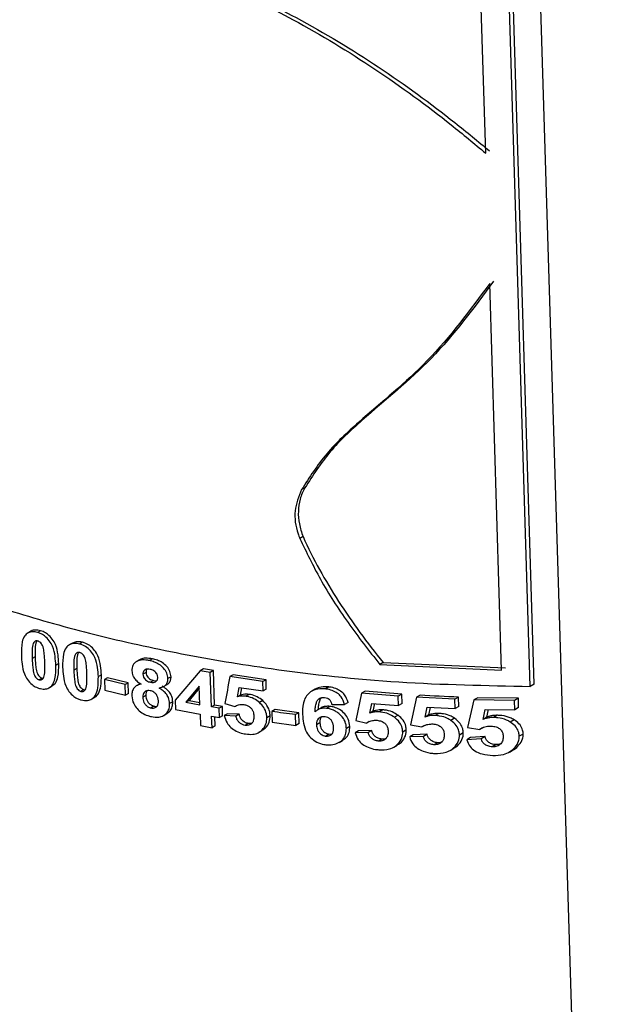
# Paper-space layout '1012-790 Hybird 2way' of a CAD drawing. Header units: millimetres. Extents: x 51 to 2966, y 67 to 3970.
# Tile 82 of 110: x 1767 to 1797, y 2790 to 2839. Entities that reach past the tile are written whole.
import ezdxf

# ---------------------------------------------------------------- set-up
doc = ezdxf.new("R2010")
doc.units = ezdxf.units.MM

psp = doc.layouts.new('1012-790 Hybird 2way')

# ---------------------------------------------------------------- linework, layer by layer
at = {"color": 8, "linetype": 'Continuous', "lineweight": 25}
psp.add_line((1791.33, 2886.261), (1796.517, 2717.751), dxfattribs=at)
at = {"color": 7, "linetype": 'Continuous', "lineweight": 25}
for p, q in [((1792.237, 2805.854), (1791.14, 2841.515)), ((1792.438, 2805.97), (1791.341, 2841.631)), ((1789.99, 2832.722), (1789.744, 2840.709)), ((1790.791, 2806.678), (1790.192, 2826.159)), ((1780.885, 2815.864), (1780.716, 2815.766)), ((1780.8, 2813.4), (1780.631, 2813.302)), ((1767.082, 2808.627), (1766.934, 2808.541)), ((1767.572, 2808.657), (1767.423, 2808.571)), ((1769.177, 2808.035), (1769.025, 2807.948)), ((1769.684, 2808.075), (1769.533, 2807.988)), ((1767.3, 2807.34), (1767.152, 2807.254)), ((1772.564, 2807.194), (1772.409, 2807.105)), ((1773.211, 2807.241), (1773.055, 2807.151)), ((1784.834, 2807.064), (1784.656, 2806.962)), ((1784.834, 2807.064), (1790.987, 2806.791)), ((1768.492, 2806.998), (1768.342, 2806.912)), ((1769.401, 2806.751), (1769.25, 2806.664)), ((1772.884, 2806.56), (1772.729, 2806.471)), ((1775.616, 2806.643), (1774.349, 2805.159)), ((1775.775, 2806.735), (1775.616, 2806.643)), ((1776.123, 2806.552), (1775.616, 2806.643)), ((1776.283, 2806.645), (1775.775, 2806.735)), ((1776.283, 2806.645), (1776.123, 2806.552)), ((1776.176, 2804.818), (1776.123, 2806.552)), ((1776.336, 2804.911), (1776.283, 2806.645)), ((1784.656, 2806.962), (1790.791, 2806.678)), ((1767.647, 2806.273), (1767.498, 2806.187)), ((1767.647, 2806.273), (1767.708, 2806.265)), ((1770.635, 2806.434), (1770.483, 2806.346)), ((1770.95, 2806.286), (1770.798, 2806.198)), ((1771.835, 2805.952), (1770.798, 2806.198)), ((1770.798, 2806.198), (1770.814, 2805.656)), ((1771.989, 2806.04), (1770.95, 2806.286)), ((1771.989, 2806.04), (1771.835, 2805.952)), ((1772.006, 2805.499), (1771.989, 2806.04)), ((1773.263, 2806.153), (1773.107, 2806.063)), ((1774.144, 2806.342), (1773.987, 2806.251)), ((1777.269, 2806.442), (1777.107, 2806.348)), ((1778.764, 2806.092), (1777.107, 2806.348)), ((1778.929, 2806.187), (1777.269, 2806.442)), ((1778.929, 2806.187), (1778.764, 2806.092)), ((1778.778, 2805.622), (1778.764, 2806.092)), ((1778.943, 2805.717), (1778.929, 2806.187)), ((1768.007, 2805.785), (1768.156, 2805.872)), ((1769.759, 2805.691), (1769.608, 2805.603)), ((1769.759, 2805.691), (1769.825, 2805.684)), ((1770.814, 2805.656), (1771.852, 2805.41)), ((1771.852, 2805.41), (1771.835, 2805.952)), ((1772.575, 2805.98), (1772.42, 2805.89)), ((1773.765, 2805.841), (1773.922, 2805.932)), ((1775.565, 2805.857), (1774.893, 2805.054)), ((1775.568, 2805.762), (1775.051, 2805.146)), ((1775.593, 2804.923), (1775.565, 2805.857)), ((1777.483, 2805.32), (1777.574, 2805.805)), ((1777.574, 2805.805), (1778.778, 2805.622)), ((1777.646, 2805.414), (1777.715, 2805.784)), ((1778.943, 2805.717), (1778.778, 2805.622)), ((1781.397, 2805.705), (1781.227, 2805.607)), ((1782.09, 2805.824), (1781.919, 2805.725)), ((1783.914, 2805.61), (1783.739, 2805.508)), ((1785.766, 2805.465), (1783.914, 2805.61)), ((1792.438, 2805.97), (1792.237, 2805.854)), ((1770.134, 2805.212), (1770.286, 2805.3)), ((1772.006, 2805.499), (1771.852, 2805.41)), ((1772.874, 2805.395), (1772.719, 2805.305)), ((1774.23, 2805.076), (1774.073, 2804.985)), ((1774.349, 2805.159), (1774.364, 2804.691)), ((1775.051, 2805.146), (1774.893, 2805.054)), ((1774.893, 2805.054), (1775.593, 2804.923)), ((1775.051, 2805.146), (1775.59, 2805.045)), ((1777.646, 2805.414), (1777.483, 2805.32)), ((1778.081, 2805.45), (1777.917, 2805.356)), ((1778.762, 2805.135), (1778.598, 2805.04)), ((1783.057, 2805.041), (1782.883, 2804.941)), ((1783.739, 2805.508), (1783.452, 2804.129)), ((1785.586, 2805.361), (1783.739, 2805.508)), ((1785.766, 2805.465), (1785.586, 2805.361)), ((1785.601, 2804.892), (1785.586, 2805.361)), ((1785.781, 2804.996), (1785.766, 2805.465)), ((1786.502, 2805.302), (1786.201, 2803.915)), ((1786.685, 2805.408), (1786.502, 2805.302)), ((1788.438, 2805.207), (1786.502, 2805.302)), ((1788.626, 2805.315), (1788.438, 2805.207)), ((1788.453, 2804.737), (1788.438, 2805.207)), ((1788.641, 2804.846), (1788.626, 2805.315)), ((1789.4, 2805.174), (1789.081, 2803.776)), ((1789.592, 2805.284), (1789.4, 2805.174)), ((1791.437, 2805.137), (1789.4, 2805.174)), ((1791.635, 2805.251), (1789.592, 2805.284)), ((1791.635, 2805.251), (1791.437, 2805.137)), ((1791.452, 2804.667), (1791.437, 2805.137)), ((1791.65, 2804.781), (1791.635, 2805.251)), ((1773.288, 2804.856), (1773.132, 2804.766)), ((1774.364, 2804.691), (1775.608, 2804.453)), ((1776.336, 2804.911), (1776.176, 2804.818)), ((1776.567, 2804.75), (1776.176, 2804.818)), ((1776.728, 2804.843), (1776.567, 2804.75)), ((1776.582, 2804.28), (1776.567, 2804.75)), ((1776.743, 2804.373), (1776.728, 2804.843)), ((1776.854, 2804.989), (1777.35, 2804.835)), ((1779.382, 2804.684), (1779.216, 2804.588)), ((1779.216, 2804.588), (1779.233, 2804.046)), ((1780.573, 2804.526), (1779.382, 2804.684)), ((1781.686, 2804.763), (1781.515, 2804.665)), ((1782.144, 2804.846), (1781.973, 2804.747)), ((1782.237, 2804.935), (1782.883, 2804.941)), ((1784.154, 2804.503), (1784.258, 2804.995)), ((1784.331, 2804.604), (1784.154, 2804.503)), ((1784.258, 2804.995), (1785.601, 2804.892)), ((1784.331, 2804.604), (1784.41, 2804.983)), ((1784.816, 2804.67), (1784.638, 2804.567)), ((1785.781, 2804.996), (1785.601, 2804.892)), ((1786.936, 2804.307), (1787.045, 2804.803)), ((1787.045, 2804.803), (1788.453, 2804.737)), ((1787.12, 2804.413), (1787.204, 2804.795)), ((1788.641, 2804.846), (1788.453, 2804.737)), ((1789.855, 2804.191), (1789.97, 2804.69)), ((1789.97, 2804.69), (1791.452, 2804.667)), ((1790.047, 2804.302), (1790.136, 2804.687)), ((1791.65, 2804.781), (1791.452, 2804.667)), ((1773.781, 2804.391), (1773.937, 2804.482)), ((1775.608, 2804.453), (1775.626, 2803.875)), ((1776.19, 2804.349), (1776.582, 2804.28)), ((1776.208, 2803.771), (1776.19, 2804.349)), ((1776.369, 2803.863), (1776.355, 2804.32)), ((1776.743, 2804.373), (1776.582, 2804.28)), ((1776.985, 2804.476), (1776.823, 2804.383)), ((1777.415, 2804.357), (1776.823, 2804.383)), ((1777.578, 2804.451), (1776.985, 2804.476)), ((1777.578, 2804.451), (1777.415, 2804.357)), ((1779.137, 2804.367), (1778.972, 2804.272)), ((1779.233, 2804.046), (1780.422, 2803.887)), ((1780.573, 2804.526), (1780.405, 2804.429)), ((1780.422, 2803.887), (1780.405, 2804.429)), ((1780.59, 2803.984), (1780.573, 2804.526)), ((1783.452, 2804.129), (1784.004, 2804.008)), ((1784.123, 2804.076), (1784.004, 2804.008)), ((1785.576, 2804.4), (1785.397, 2804.297)), ((1787.12, 2804.413), (1786.936, 2804.307)), ((1787.628, 2804.492), (1787.443, 2804.385)), ((1788.426, 2804.244), (1788.238, 2804.136)), ((1790.047, 2804.302), (1789.855, 2804.191)), ((1790.582, 2804.396), (1790.388, 2804.284)), ((1791.422, 2804.172), (1791.225, 2804.058)), ((1775.626, 2803.875), (1776.208, 2803.771)), ((1776.369, 2803.863), (1776.208, 2803.771)), ((1778.034, 2803.983), (1777.871, 2803.889)), ((1778.57, 2803.538), (1778.735, 2803.633)), ((1780.59, 2803.984), (1780.422, 2803.887)), ((1781.64, 2804.016), (1781.469, 2803.917)), ((1783.148, 2803.839), (1782.974, 2803.739)), ((1783.591, 2803.621), (1783.417, 2803.52)), ((1784.251, 2803.635), (1783.591, 2803.621)), ((1784.251, 2803.635), (1784.075, 2803.533)), ((1785.993, 2803.656), (1785.812, 2803.552)), ((1786.201, 2803.915), (1786.778, 2803.808)), ((1786.904, 2803.881), (1786.778, 2803.808)), ((1789.081, 2803.776), (1789.687, 2803.686)), ((1789.822, 2803.764), (1789.687, 2803.686)), ((1782.109, 2803.446), (1781.938, 2803.347)), ((1782.109, 2803.446), (1782.241, 2803.454)), ((1782.607, 2803.031), (1782.78, 2803.13)), ((1784.075, 2803.533), (1783.417, 2803.52)), ((1784.759, 2803.197), (1784.582, 2803.094)), ((1786.344, 2803.409), (1786.162, 2803.304)), ((1786.852, 2803.335), (1786.162, 2803.304)), ((1787.035, 2803.44), (1786.344, 2803.409)), ((1787.035, 2803.44), (1786.852, 2803.335)), ((1788.861, 2803.511), (1788.673, 2803.402)), ((1789.23, 2803.274), (1789.04, 2803.164)), ((1789.764, 2803.215), (1789.04, 2803.164)), ((1789.957, 2803.326), (1789.23, 2803.274)), ((1789.957, 2803.326), (1789.764, 2803.215)), ((1791.88, 2803.452), (1791.682, 2803.338)), ((1785.36, 2802.789), (1785.539, 2802.892)), ((1787.567, 2803.016), (1787.382, 2802.909)), ((1788.196, 2802.624), (1788.383, 2802.732)), ((1790.515, 2802.917), (1790.321, 2802.805)), ((1791.181, 2802.546), (1791.378, 2802.66))]:
    psp.add_line(p, q, dxfattribs=at)
for points, knots in [([(1773.17, 2842.431), (1774.364, 2842.03), (1776.798, 2841.213), (1780.617, 2839.343), (1784.501, 2836.978), (1787.657, 2834.659), (1789.415, 2833.2), (1789.99, 2832.722)], [0, 0, 0, 0, 0.18844, 0.384416, 0.628197, 0.878398, 1, 1, 1, 1]), ([(1773.327, 2842.522), (1774.522, 2842.123), (1776.958, 2841.308), (1780.783, 2839.444), (1784.677, 2837.084), (1787.844, 2834.769), (1789.608, 2833.312), (1790.185, 2832.835)], [0, 0, 0, 0, 0.188187, 0.383873, 0.627885, 0.878325, 1, 1, 1, 1]), ([(1790.192, 2826.159), (1789.203, 2824.814), (1787.301, 2822.225), (1784.131, 2819.682), (1781.896, 2817.609), (1781.112, 2816.384), (1780.716, 2815.766)], [0, 0, 0, 0, 0.350005, 0.673897, 0.835332, 1, 1, 1, 1]), ([(1790.387, 2826.272), (1789.397, 2824.926), (1787.488, 2822.334), (1784.311, 2819.787), (1782.07, 2817.709), (1781.283, 2816.483), (1780.885, 2815.864)], [0, 0, 0, 0, 0.349734, 0.673754, 0.835254, 1, 1, 1, 1]), ([(1780.716, 2815.766), (1780.575, 2815.419), (1780.294, 2814.723), (1780.422, 2813.843), (1780.6, 2813.383), (1780.631, 2813.302)], [0, 0, 0, 0, 0.451611, 0.903457, 1, 1, 1, 1]), ([(1780.885, 2815.864), (1780.783, 2815.68), (1780.705, 2815.49), (1780.594, 2815.093), (1780.562, 2814.886), (1780.548, 2814.464), (1780.565, 2814.252), (1780.647, 2813.826), (1780.712, 2813.611), (1780.8, 2813.4)], [0, 0, 0, 0, 0.25, 0.25, 0.5, 0.5, 0.75, 0.75, 1, 1, 1, 1]), ([(1753.367, 2815.121), (1754.755, 2814.367), (1757.545, 2812.85), (1761.902, 2811.045), (1766.173, 2809.583), (1770.317, 2808.425), (1774.657, 2807.462), (1779.758, 2806.616), (1785.631, 2805.979), (1790.025, 2805.896), (1792.237, 2805.854)], [0, 0, 0, 0, 0.132403, 0.266269, 0.37184, 0.477411, 0.586047, 0.694686, 0.846236, 1, 1, 1, 1]), ([(1780.631, 2813.302), (1780.962, 2812.615), (1781.659, 2811.165), (1783.024, 2809.04), (1784.111, 2807.656), (1784.656, 2806.962)], [0, 0, 0, 0, 0.31007, 0.653934, 1, 1, 1, 1]), ([(1780.8, 2813.4), (1781.033, 2812.837), (1781.315, 2812.287), (1781.918, 2811.199), (1782.242, 2810.663), (1782.924, 2809.605), (1783.281, 2809.083), (1784.029, 2808.058), (1784.419, 2807.554), (1784.834, 2807.064)], [0, 0, 0, 0, 0.25, 0.25, 0.5, 0.5, 0.75, 0.75, 1, 1, 1, 1]), ([(1767.423, 2808.571), (1767.337, 2808.59), (1767.162, 2808.627), (1766.93, 2808.559), (1766.738, 2808.388), (1766.606, 2808.002), (1766.607, 2807.653), (1766.607, 2807.423)], [0, 0, 0, 0, 0.13003, 0.261398, 0.409666, 0.611773, 1, 1, 1, 1]), ([(1767.572, 2808.657), (1767.487, 2808.674), (1767.315, 2808.708), (1767.145, 2808.678), (1767.089, 2808.628), (1767.084, 2808.624)], [0, 0, 0, 0, 0.47593, 0.956757, 1, 1, 1, 1]), ([(1768.342, 2806.912), (1768.333, 2807.061), (1768.315, 2807.375), (1768.224, 2807.8), (1768.026, 2808.158), (1767.805, 2808.387), (1767.589, 2808.516), (1767.467, 2808.557), (1767.423, 2808.571)], [0, 0, 0, 0, 0.247052, 0.518387, 0.668626, 0.819529, 0.934685, 1, 1, 1, 1]), ([(1768.492, 2806.998), (1768.483, 2807.148), (1768.465, 2807.462), (1768.374, 2807.886), (1768.175, 2808.244), (1767.954, 2808.474), (1767.738, 2808.603), (1767.616, 2808.643), (1767.572, 2808.657)], [0, 0, 0, 0, 0.247021, 0.518334, 0.668577, 0.819488, 0.934715, 1, 1, 1, 1]), ([(1767.438, 2808.137), (1767.412, 2808.143), (1767.36, 2808.153), (1767.286, 2808.127), (1767.219, 2808.06), (1767.157, 2807.887), (1767.146, 2807.607), (1767.15, 2807.372), (1767.152, 2807.254)], [0, 0, 0, 0, 0.063089, 0.126856, 0.219765, 0.353017, 0.67445, 1, 1, 1, 1]), ([(1767.378, 2808.145), (1767.361, 2808.107), (1767.298, 2807.975), (1767.297, 2807.691), (1767.299, 2807.457), (1767.3, 2807.34)], [0, 0, 0, 0, 0.16203, 0.578348, 1, 1, 1, 1]), ([(1767.786, 2807.069), (1767.783, 2807.161), (1767.776, 2807.345), (1767.749, 2807.623), (1767.71, 2807.849), (1767.62, 2808.005), (1767.552, 2808.08), (1767.486, 2808.121), (1767.45, 2808.133), (1767.438, 2808.137)], [0, 0, 0, 0, 0.249858, 0.499823, 0.751337, 0.831934, 0.913141, 0.970665, 1, 1, 1, 1]), ([(1769.533, 2807.988), (1769.442, 2808.005), (1769.259, 2808.038), (1769.017, 2807.963), (1768.818, 2807.783), (1768.686, 2807.394), (1768.686, 2807.048), (1768.686, 2806.822)], [0, 0, 0, 0, 0.1332857, 0.2679684, 0.4166237, 0.620475, 1, 1, 1, 1]), ([(1769.684, 2808.075), (1769.575, 2808.095), (1769.383, 2808.13), (1769.24, 2808.059), (1769.179, 2808.029)], [0, 0, 0, 0, 0.572764, 1, 1, 1, 1]), ([(1770.635, 2806.434), (1770.627, 2806.584), (1770.608, 2806.898), (1770.514, 2807.322), (1770.308, 2807.675), (1770.068, 2807.912), (1769.84, 2808.03), (1769.715, 2808.066), (1769.684, 2808.075)], [0, 0, 0, 0, 0.245833, 0.516273, 0.666825, 0.817987, 0.955528, 1, 1, 1, 1]), ([(1769.548, 2807.554), (1769.521, 2807.559), (1769.466, 2807.568), (1769.388, 2807.539), (1769.319, 2807.47), (1769.256, 2807.294), (1769.244, 2807.015), (1769.248, 2806.782), (1769.25, 2806.664)], [0, 0, 0, 0, 0.064796, 0.130297, 0.224972, 0.357971, 0.676949, 1, 1, 1, 1]), ([(1769.483, 2807.56), (1769.464, 2807.521), (1769.4, 2807.385), (1769.398, 2807.101), (1769.4, 2806.868), (1769.401, 2806.751)], [0, 0, 0, 0, 0.1688, 0.581775, 1, 1, 1, 1]), ([(1770.483, 2806.346), (1770.474, 2806.496), (1770.456, 2806.81), (1770.362, 2807.234), (1770.156, 2807.588), (1769.916, 2807.824), (1769.689, 2807.943), (1769.564, 2807.979), (1769.533, 2807.988)], [0, 0, 0, 0, 0.245877, 0.516348, 0.666895, 0.818046, 0.955543, 1, 1, 1, 1]), ([(1769.908, 2806.492), (1769.904, 2806.584), (1769.897, 2806.768), (1769.869, 2807.046), (1769.829, 2807.271), (1769.736, 2807.426), (1769.665, 2807.501), (1769.596, 2807.539), (1769.56, 2807.551), (1769.548, 2807.554)], [0, 0, 0, 0, 0.249202, 0.498491, 0.749377, 0.830901, 0.913035, 0.97214, 1, 1, 1, 1]), ([(1766.607, 2807.423), (1766.615, 2807.273), (1766.633, 2806.966), (1766.717, 2806.546), (1766.901, 2806.187), (1767.118, 2805.949), (1767.338, 2805.811), (1767.464, 2805.769), (1767.513, 2805.753)], [0, 0, 0, 0, 0.247587, 0.50659, 0.659748, 0.81357, 0.926935, 1, 1, 1, 1]), ([(1767.152, 2807.254), (1767.155, 2807.162), (1767.162, 2806.979), (1767.19, 2806.702), (1767.228, 2806.476), (1767.318, 2806.32), (1767.384, 2806.244), (1767.45, 2806.203), (1767.485, 2806.191), (1767.498, 2806.187)], [0, 0, 0, 0, 0.249745, 0.499608, 0.751055, 0.831952, 0.913798, 0.968898, 1, 1, 1, 1]), ([(1767.3, 2807.34), (1767.304, 2807.248), (1767.311, 2807.065), (1767.338, 2806.787), (1767.377, 2806.562), (1767.467, 2806.406), (1767.533, 2806.33), (1767.599, 2806.289), (1767.634, 2806.277), (1767.647, 2806.273)], [0, 0, 0, 0, 0.2497296, 0.4995723, 0.7510042, 0.8319268, 0.9137856, 0.9689265, 1, 1, 1, 1]), ([(1767.498, 2806.187), (1767.524, 2806.182), (1767.576, 2806.171), (1767.651, 2806.196), (1767.719, 2806.263), (1767.781, 2806.436), (1767.792, 2806.717), (1767.788, 2806.951), (1767.786, 2807.069)], [0, 0, 0, 0, 0.063643, 0.127859, 0.219042, 0.353656, 0.674689, 1, 1, 1, 1]), ([(1773.055, 2807.151), (1772.997, 2807.162), (1772.94, 2807.173), (1772.826, 2807.185), (1772.77, 2807.187), (1772.605, 2807.18), (1772.502, 2807.155), (1772.333, 2807.063), (1772.266, 2806.995), (1772.208, 2806.872), (1772.194, 2806.827), (1772.177, 2806.734), (1772.176, 2806.685), (1772.176, 2806.636)], [0, 0, 0, 0, 0.125, 0.125, 0.25, 0.25, 0.5, 0.5, 0.75, 0.75, 0.875, 0.875, 1, 1, 1, 1]), ([(1773.211, 2807.241), (1773.092, 2807.258), (1772.885, 2807.289), (1772.66, 2807.256), (1772.586, 2807.198), (1772.569, 2807.185)], [0, 0, 0, 0, 0.510924, 0.88815, 1, 1, 1, 1]), ([(1773.987, 2806.251), (1773.975, 2806.339), (1773.951, 2806.517), (1773.786, 2806.771), (1773.559, 2806.967), (1773.305, 2807.088), (1773.138, 2807.13), (1773.055, 2807.151)], [0, 0, 0, 0, 0.218083, 0.437595, 0.638688, 0.822092, 1, 1, 1, 1]), ([(1774.144, 2806.342), (1774.132, 2806.43), (1774.108, 2806.608), (1773.943, 2806.861), (1773.716, 2807.057), (1773.461, 2807.178), (1773.294, 2807.22), (1773.211, 2807.241)], [0, 0, 0, 0, 0.2178679, 0.4371475, 0.6381309, 0.8216623, 1, 1, 1, 1]), ([(1767.513, 2805.753), (1767.6, 2805.734), (1767.776, 2805.698), (1768.012, 2805.768), (1768.208, 2805.943), (1768.342, 2806.332), (1768.342, 2806.682), (1768.342, 2806.912)], [0, 0, 0, 0, 0.13055, 0.262416, 0.411108, 0.613179, 1, 1, 1, 1]), ([(1768.154, 2805.875), (1768.215, 2805.919), (1768.365, 2806.029), (1768.488, 2806.423), (1768.49, 2806.77), (1768.492, 2806.998)], [0, 0, 0, 0, 0.189951, 0.468068, 1, 1, 1, 1]), ([(1768.686, 2806.822), (1768.694, 2806.672), (1768.712, 2806.365), (1768.799, 2805.947), (1768.989, 2805.592), (1769.214, 2805.358), (1769.441, 2805.225), (1769.572, 2805.185), (1769.623, 2805.169)], [0, 0, 0, 0, 0.246397, 0.503912, 0.656943, 0.810566, 0.926191, 1, 1, 1, 1]), ([(1769.25, 2806.664), (1769.254, 2806.572), (1769.26, 2806.389), (1769.289, 2806.112), (1769.329, 2805.887), (1769.422, 2805.732), (1769.491, 2805.657), (1769.56, 2805.618), (1769.596, 2805.607), (1769.608, 2805.603)], [0, 0, 0, 0, 0.2491, 0.498303, 0.749131, 0.830924, 0.913676, 0.970253, 1, 1, 1, 1]), ([(1769.401, 2806.751), (1769.404, 2806.66), (1769.411, 2806.476), (1769.44, 2806.199), (1769.48, 2805.974), (1769.573, 2805.82), (1769.642, 2805.744), (1769.711, 2805.706), (1769.747, 2805.694), (1769.759, 2805.691)], [0, 0, 0, 0, 0.249079, 0.498262, 0.749078, 0.830898, 0.913678, 0.970293, 1, 1, 1, 1]), ([(1772.176, 2806.636), (1772.186, 2806.554), (1772.203, 2806.41), (1772.331, 2806.206), (1772.479, 2806.063), (1772.59, 2805.994), (1772.636, 2805.965)], [0, 0, 0, 0, 0.324487, 0.573543, 0.82186, 1, 1, 1, 1]), ([(1773.095, 2806.712), (1773.044, 2806.719), (1772.954, 2806.732), (1772.842, 2806.7), (1772.768, 2806.642), (1772.731, 2806.56), (1772.73, 2806.5), (1772.729, 2806.471)], [0, 0, 0, 0, 0.25489, 0.449395, 0.644278, 0.823775, 1, 1, 1, 1]), ([(1772.924, 2806.717), (1772.911, 2806.694), (1772.885, 2806.648), (1772.885, 2806.59), (1772.884, 2806.56)], [0, 0, 0, 0, 0.475312, 1, 1, 1, 1]), ([(1772.884, 2806.56), (1772.89, 2806.51), (1772.899, 2806.427), (1772.971, 2806.314), (1773.061, 2806.234), (1773.162, 2806.178), (1773.232, 2806.161), (1773.263, 2806.153)], [0, 0, 0, 0, 0.284994, 0.469488, 0.653742, 0.848896, 1, 1, 1, 1]), ([(1773.472, 2806.312), (1773.466, 2806.362), (1773.456, 2806.445), (1773.38, 2806.558), (1773.288, 2806.636), (1773.188, 2806.688), (1773.122, 2806.705), (1773.095, 2806.712)], [0, 0, 0, 0, 0.287968, 0.4776, 0.667044, 0.860828, 1, 1, 1, 1]), ([(1769.608, 2805.603), (1769.635, 2805.599), (1769.69, 2805.59), (1769.768, 2805.617), (1769.838, 2805.686), (1769.902, 2805.861), (1769.913, 2806.141), (1769.909, 2806.374), (1769.908, 2806.492)], [0, 0, 0, 0, 0.0652836, 0.1311462, 0.2230956, 0.3567331, 0.6762155, 1, 1, 1, 1]), ([(1769.623, 2805.169), (1769.731, 2805.152), (1769.933, 2805.118), (1770.182, 2805.221), (1770.381, 2805.432), (1770.482, 2805.826), (1770.483, 2806.156), (1770.483, 2806.346)], [0, 0, 0, 0, 0.157163, 0.29226, 0.445503, 0.679126, 1, 1, 1, 1]), ([(1770.284, 2805.305), (1770.293, 2805.308), (1770.389, 2805.342), (1770.526, 2805.529), (1770.638, 2805.91), (1770.636, 2806.242), (1770.635, 2806.434)], [0, 0, 0, 0, 0.023578, 0.234993, 0.55715, 1, 1, 1, 1]), ([(1772.729, 2806.471), (1772.735, 2806.42), (1772.744, 2806.338), (1772.815, 2806.224), (1772.905, 2806.144), (1773.007, 2806.088), (1773.076, 2806.071), (1773.107, 2806.063)], [0, 0, 0, 0, 0.285094, 0.469641, 0.653962, 0.84909, 1, 1, 1, 1]), ([(1773.107, 2806.063), (1773.158, 2806.056), (1773.248, 2806.043), (1773.361, 2806.076), (1773.439, 2806.14), (1773.471, 2806.226), (1773.472, 2806.287), (1773.472, 2806.312)], [0, 0, 0, 0, 0.253039, 0.447265, 0.642102, 0.85237, 1, 1, 1, 1]), ([(1773.263, 2806.153), (1773.315, 2806.143), (1773.376, 2806.131), (1773.426, 2806.146), (1773.433, 2806.149)], [0, 0, 0, 0, 0.865799, 1, 1, 1, 1]), ([(1773.547, 2805.769), (1773.643, 2805.795), (1773.804, 2805.839), (1773.946, 2805.999), (1773.987, 2806.139), (1773.987, 2806.227), (1773.987, 2806.251)], [0, 0, 0, 0, 0.378846, 0.639494, 0.900296, 1, 1, 1, 1]), ([(1773.917, 2805.942), (1773.935, 2805.948), (1774.015, 2805.975), (1774.1, 2806.092), (1774.144, 2806.23), (1774.144, 2806.317), (1774.144, 2806.342)], [0, 0, 0, 0, 0.106615, 0.481271, 0.856152, 1, 1, 1, 1]), ([(1772.636, 2805.965), (1772.549, 2805.941), (1772.375, 2805.893), (1772.222, 2805.712), (1772.17, 2805.528), (1772.17, 2805.416), (1772.17, 2805.376)], [0, 0, 0, 0, 0.299636, 0.602434, 0.86066, 1, 1, 1, 1]), ([(1773.098, 2805.634), (1773.054, 2805.64), (1772.968, 2805.652), (1772.862, 2805.614), (1772.78, 2805.548), (1772.724, 2805.445), (1772.721, 2805.355), (1772.719, 2805.305)], [0, 0, 0, 0, 0.192882, 0.368501, 0.542961, 0.744581, 1, 1, 1, 1]), ([(1772.943, 2805.634), (1772.923, 2805.604), (1772.877, 2805.535), (1772.875, 2805.445), (1772.874, 2805.395)], [0, 0, 0, 0, 0.4327325, 1, 1, 1, 1]), ([(1773.509, 2805.132), (1773.505, 2805.183), (1773.5, 2805.234), (1773.468, 2805.337), (1773.442, 2805.389), (1773.369, 2805.484), (1773.323, 2805.528), (1773.243, 2805.581), (1773.216, 2805.596), (1773.158, 2805.619), (1773.128, 2805.627), (1773.098, 2805.634)], [0, 0, 0, 0, 0.25, 0.25, 0.5, 0.5, 0.75, 0.75, 0.875, 0.875, 1, 1, 1, 1]), ([(1774.073, 2804.985), (1774.061, 2805.086), (1774.042, 2805.258), (1773.897, 2805.498), (1773.726, 2805.659), (1773.6, 2805.737), (1773.547, 2805.769)], [0, 0, 0, 0, 0.342888, 0.585392, 0.827956, 1, 1, 1, 1]), ([(1774.23, 2805.076), (1774.225, 2805.148), (1774.218, 2805.221), (1774.175, 2805.368), (1774.141, 2805.442), (1774.05, 2805.582), (1773.99, 2805.647), (1773.89, 2805.734), (1773.855, 2805.762), (1773.781, 2805.813), (1773.742, 2805.836), (1773.703, 2805.86)], [0, 0, 0, 0, 0.25, 0.25, 0.5, 0.5, 0.75, 0.75, 0.875, 0.875, 1, 1, 1, 1]), ([(1781.919, 2805.725), (1781.79, 2805.731), (1781.544, 2805.742), (1781.229, 2805.626), (1780.988, 2805.437), (1780.797, 2805.074), (1780.765, 2804.722), (1780.769, 2804.473), (1780.77, 2804.44)], [0, 0, 0, 0, 0.162713, 0.30811, 0.453003, 0.613684, 0.94785, 1, 1, 1, 1]), ([(1782.09, 2805.824), (1781.963, 2805.828), (1781.721, 2805.836), (1781.482, 2805.77), (1781.402, 2805.706), (1781.398, 2805.703)], [0, 0, 0, 0, 0.514715, 0.975482, 1, 1, 1, 1]), ([(1782.883, 2804.941), (1782.84, 2805.074), (1782.773, 2805.286), (1782.523, 2805.521), (1782.261, 2805.659), (1782.05, 2805.709), (1781.934, 2805.724), (1781.919, 2805.725)], [0, 0, 0, 0, 0.346732, 0.54836, 0.749679, 0.968637, 1, 1, 1, 1]), ([(1783.057, 2805.041), (1783.014, 2805.174), (1782.946, 2805.386), (1782.695, 2805.621), (1782.433, 2805.758), (1782.222, 2805.808), (1782.105, 2805.822), (1782.09, 2805.824)], [0, 0, 0, 0, 0.346402, 0.548045, 0.749376, 0.968685, 1, 1, 1, 1]), ([(1772.17, 2805.376), (1772.186, 2805.244), (1772.214, 2805.024), (1772.422, 2804.727), (1772.671, 2804.513), (1772.929, 2804.386), (1773.094, 2804.345), (1773.153, 2804.331)], [0, 0, 0, 0, 0.289705, 0.484569, 0.678974, 0.885761, 1, 1, 1, 1]), ([(1772.719, 2805.305), (1772.729, 2805.219), (1772.743, 2805.089), (1772.857, 2804.924), (1772.979, 2804.815), (1773.08, 2804.782), (1773.132, 2804.766)], [0, 0, 0, 0, 0.393969, 0.592886, 0.792037, 1, 1, 1, 1]), ([(1772.874, 2805.395), (1772.884, 2805.308), (1772.898, 2805.178), (1773.012, 2805.014), (1773.134, 2804.904), (1773.236, 2804.872), (1773.288, 2804.856)], [0, 0, 0, 0, 0.3938341, 0.5928042, 0.7919884, 1, 1, 1, 1]), ([(1773.132, 2804.766), (1773.163, 2804.761), (1773.193, 2804.755), (1773.252, 2804.755), (1773.281, 2804.76), (1773.359, 2804.782), (1773.404, 2804.81), (1773.467, 2804.885), (1773.486, 2804.931), (1773.508, 2805.029), (1773.51, 2805.08), (1773.509, 2805.132)], [0, 0, 0, 0, 0.125, 0.125, 0.25, 0.25, 0.5, 0.5, 0.75, 0.75, 1, 1, 1, 1]), ([(1773.935, 2804.484), (1773.996, 2804.527), (1774.121, 2804.617), (1774.219, 2804.829), (1774.226, 2804.993), (1774.23, 2805.076)], [0, 0, 0, 0, 0.3119883, 0.651312, 1, 1, 1, 1]), ([(1777.917, 2805.356), (1777.866, 2805.361), (1777.764, 2805.372), (1777.617, 2805.358), (1777.528, 2805.333), (1777.483, 2805.32)], [0, 0, 0, 0, 0.338945, 0.66461, 1, 1, 1, 1]), ([(1778.081, 2805.45), (1778.029, 2805.456), (1777.927, 2805.466), (1777.78, 2805.452), (1777.691, 2805.427), (1777.646, 2805.414)], [0, 0, 0, 0, 0.3393949, 0.6648453, 1, 1, 1, 1]), ([(1778.598, 2805.04), (1778.508, 2805.109), (1778.323, 2805.251), (1778.072, 2805.329), (1777.936, 2805.353), (1777.917, 2805.356)], [0, 0, 0, 0, 0.449078, 0.9231, 1, 1, 1, 1]), ([(1778.762, 2805.135), (1778.672, 2805.204), (1778.487, 2805.346), (1778.236, 2805.424), (1778.1, 2805.447), (1778.081, 2805.45)], [0, 0, 0, 0, 0.4485374, 0.9228013, 1, 1, 1, 1]), ([(1778.972, 2804.272), (1778.966, 2804.337), (1778.951, 2804.512), (1778.842, 2804.787), (1778.675, 2804.961), (1778.598, 2805.04)], [0, 0, 0, 0, 0.244334, 0.651356, 1, 1, 1, 1]), ([(1779.137, 2804.367), (1779.131, 2804.433), (1779.116, 2804.607), (1779.007, 2804.882), (1778.84, 2805.055), (1778.762, 2805.135)], [0, 0, 0, 0, 0.244273, 0.650788, 1, 1, 1, 1]), ([(1781.396, 2804.577), (1781.401, 2804.654), (1781.41, 2804.808), (1781.449, 2805.01), (1781.519, 2805.168), (1781.623, 2805.256), (1781.736, 2805.3), (1781.822, 2805.303), (1781.868, 2805.299), (1781.873, 2805.298)], [0, 0, 0, 0, 0.241395, 0.483162, 0.65455, 0.781873, 0.883946, 0.985979, 1, 1, 1, 1]), ([(1781.566, 2804.675), (1781.571, 2804.752), (1781.579, 2804.907), (1781.624, 2805.105), (1781.67, 2805.243), (1781.722, 2805.285), (1781.73, 2805.291)], [0, 0, 0, 0, 0.353358, 0.707256, 0.958015, 1, 1, 1, 1]), ([(1781.873, 2805.298), (1781.924, 2805.289), (1782.007, 2805.274), (1782.106, 2805.209), (1782.181, 2805.12), (1782.219, 2805.025), (1782.233, 2804.957), (1782.237, 2804.935)], [0, 0, 0, 0, 0.249861, 0.416331, 0.582026, 0.865722, 1, 1, 1, 1]), ([(1773.153, 2804.331), (1773.28, 2804.314), (1773.503, 2804.285), (1773.779, 2804.371), (1773.958, 2804.526), (1774.063, 2804.737), (1774.07, 2804.902), (1774.073, 2804.985)], [0, 0, 0, 0, 0.248691, 0.43355, 0.618611, 0.806727, 1, 1, 1, 1]), ([(1773.288, 2804.856), (1773.331, 2804.847), (1773.387, 2804.837), (1773.432, 2804.853), (1773.443, 2804.857)], [0, 0, 0, 0, 0.765785, 1, 1, 1, 1]), ([(1777.35, 2804.835), (1777.41, 2804.871), (1777.504, 2804.927), (1777.672, 2804.955), (1777.768, 2804.945), (1777.817, 2804.94)], [0, 0, 0, 0, 0.458437, 0.721079, 1, 1, 1, 1]), ([(1777.817, 2804.94), (1777.872, 2804.928), (1777.978, 2804.904), (1778.116, 2804.817), (1778.219, 2804.708), (1778.296, 2804.55), (1778.306, 2804.433), (1778.313, 2804.358)], [0, 0, 0, 0, 0.18686, 0.356015, 0.524728, 0.698364, 1, 1, 1, 1]), ([(1781.973, 2804.747), (1781.894, 2804.751), (1781.736, 2804.758), (1781.536, 2804.689), (1781.44, 2804.612), (1781.396, 2804.577)], [0, 0, 0, 0, 0.351977, 0.703082, 1, 1, 1, 1]), ([(1782.144, 2804.846), (1782.066, 2804.849), (1781.909, 2804.855), (1781.753, 2804.81), (1781.693, 2804.766), (1781.687, 2804.761)], [0, 0, 0, 0, 0.473479, 0.94684, 1, 1, 1, 1]), ([(1782.974, 2803.739), (1782.972, 2803.796), (1782.967, 2803.852), (1782.944, 2803.965), (1782.928, 2804.021), (1782.863, 2804.189), (1782.793, 2804.295), (1782.655, 2804.436), (1782.605, 2804.48), (1782.496, 2804.561), (1782.437, 2804.598), (1782.312, 2804.66), (1782.247, 2804.687), (1782.111, 2804.727), (1782.042, 2804.738), (1781.973, 2804.747)], [0, 0, 0, 0, 0.125, 0.125, 0.25, 0.25, 0.5, 0.5, 0.625, 0.625, 0.75, 0.75, 0.875, 0.875, 1, 1, 1, 1]), ([(1783.148, 2803.839), (1783.134, 2803.961), (1783.108, 2804.18), (1782.91, 2804.474), (1782.658, 2804.681), (1782.388, 2804.808), (1782.216, 2804.835), (1782.144, 2804.846)], [0, 0, 0, 0, 0.267244, 0.478472, 0.689209, 0.869262, 1, 1, 1, 1]), ([(1784.638, 2804.567), (1784.596, 2804.569), (1784.554, 2804.571), (1784.47, 2804.569), (1784.429, 2804.566), (1784.307, 2804.549), (1784.23, 2804.527), (1784.154, 2804.503)], [0, 0, 0, 0, 0.25, 0.25, 0.5, 0.5, 1, 1, 1, 1]), ([(1784.816, 2804.67), (1784.753, 2804.672), (1784.637, 2804.675), (1784.473, 2804.649), (1784.379, 2804.619), (1784.331, 2804.604)], [0, 0, 0, 0, 0.373907, 0.683399, 1, 1, 1, 1]), ([(1785.397, 2804.297), (1785.303, 2804.356), (1785.098, 2804.486), (1784.822, 2804.55), (1784.664, 2804.565), (1784.638, 2804.567)], [0, 0, 0, 0, 0.416423, 0.906858, 1, 1, 1, 1]), ([(1785.576, 2804.4), (1785.482, 2804.46), (1785.277, 2804.589), (1785, 2804.652), (1784.841, 2804.667), (1784.816, 2804.67)], [0, 0, 0, 0, 0.4156069, 0.9064879, 1, 1, 1, 1]), ([(1776.823, 2804.383), (1776.858, 2804.257), (1776.917, 2804.042), (1777.152, 2803.772), (1777.429, 2803.585), (1777.69, 2803.491), (1777.849, 2803.462), (1777.896, 2803.454)], [0, 0, 0, 0, 0.285313, 0.48784, 0.68973, 0.908737, 1, 1, 1, 1]), ([(1777.871, 2803.889), (1777.827, 2803.9), (1777.731, 2803.923), (1777.604, 2804.011), (1777.496, 2804.126), (1777.437, 2804.247), (1777.422, 2804.326), (1777.415, 2804.357)], [0, 0, 0, 0, 0.184701, 0.399159, 0.609938, 0.844521, 1, 1, 1, 1]), ([(1778.034, 2803.983), (1778.004, 2803.99), (1777.974, 2803.996), (1777.916, 2804.016), (1777.887, 2804.03), (1777.807, 2804.076), (1777.759, 2804.115), (1777.678, 2804.201), (1777.646, 2804.25), (1777.6, 2804.349), (1777.588, 2804.4), (1777.578, 2804.451)], [0, 0, 0, 0, 0.125, 0.125, 0.25, 0.25, 0.5, 0.5, 0.75, 0.75, 1, 1, 1, 1]), ([(1778.313, 2804.358), (1778.311, 2804.277), (1778.308, 2804.147), (1778.226, 2803.992), (1778.113, 2803.911), (1777.987, 2803.878), (1777.907, 2803.886), (1777.871, 2803.889)], [0, 0, 0, 0, 0.33271, 0.530656, 0.729939, 0.877727, 1, 1, 1, 1]), ([(1777.896, 2803.454), (1778.019, 2803.442), (1778.242, 2803.42), (1778.536, 2803.5), (1778.77, 2803.68), (1778.946, 2803.939), (1778.964, 2804.166), (1778.972, 2804.272)], [0, 0, 0, 0, 0.203988, 0.37065, 0.537276, 0.784995, 1, 1, 1, 1]), ([(1778.731, 2803.639), (1778.788, 2803.676), (1778.951, 2803.782), (1779.11, 2804.036), (1779.128, 2804.262), (1779.137, 2804.367)], [0, 0, 0, 0, 0.222315, 0.638423, 1, 1, 1, 1]), ([(1780.77, 2804.44), (1780.78, 2804.291), (1780.799, 2803.992), (1780.923, 2803.582), (1781.171, 2803.254), (1781.476, 2803.031), (1781.755, 2802.939), (1781.908, 2802.919), (1781.941, 2802.915)], [0, 0, 0, 0, 0.235929, 0.473367, 0.636883, 0.800502, 0.957934, 1, 1, 1, 1]), ([(1781.879, 2804.326), (1781.824, 2804.327), (1781.718, 2804.329), (1781.595, 2804.265), (1781.506, 2804.167), (1781.47, 2804.045), (1781.47, 2803.955), (1781.469, 2803.917)], [0, 0, 0, 0, 0.210055, 0.403508, 0.575158, 0.820745, 1, 1, 1, 1]), ([(1781.732, 2804.317), (1781.718, 2804.303), (1781.666, 2804.251), (1781.642, 2804.142), (1781.64, 2804.053), (1781.64, 2804.016)], [0, 0, 0, 0, 0.176079, 0.654731, 1, 1, 1, 1]), ([(1782.326, 2803.778), (1782.322, 2803.833), (1782.314, 2803.943), (1782.26, 2804.094), (1782.159, 2804.212), (1782.038, 2804.291), (1781.938, 2804.317), (1781.885, 2804.325), (1781.879, 2804.326)], [0, 0, 0, 0, 0.237818, 0.477204, 0.645784, 0.814521, 0.977197, 1, 1, 1, 1]), ([(1784.004, 2804.008), (1784.041, 2804.032), (1784.14, 2804.094), (1784.321, 2804.149), (1784.464, 2804.145), (1784.525, 2804.144)], [0, 0, 0, 0, 0.260925, 0.68634, 1, 1, 1, 1]), ([(1784.525, 2804.144), (1784.598, 2804.133), (1784.738, 2804.111), (1784.91, 2804.006), (1785.025, 2803.864), (1785.067, 2803.722), (1785.074, 2803.628), (1785.076, 2803.594)], [0, 0, 0, 0, 0.230067, 0.446406, 0.630165, 0.863736, 1, 1, 1, 1]), ([(1785.812, 2803.552), (1785.806, 2803.617), (1785.791, 2803.784), (1785.671, 2804.055), (1785.489, 2804.216), (1785.397, 2804.297)], [0, 0, 0, 0, 0.240048, 0.615191, 1, 1, 1, 1]), ([(1785.993, 2803.656), (1785.987, 2803.721), (1785.971, 2803.888), (1785.851, 2804.159), (1785.669, 2804.319), (1785.576, 2804.4)], [0, 0, 0, 0, 0.239937, 0.614292, 1, 1, 1, 1]), ([(1787.443, 2804.385), (1787.374, 2804.385), (1787.252, 2804.386), (1787.081, 2804.355), (1786.985, 2804.323), (1786.936, 2804.307)], [0, 0, 0, 0, 0.3923, 0.693105, 1, 1, 1, 1]), ([(1787.628, 2804.492), (1787.559, 2804.492), (1787.436, 2804.492), (1787.265, 2804.461), (1787.168, 2804.429), (1787.12, 2804.413)], [0, 0, 0, 0, 0.393597, 0.693822, 1, 1, 1, 1]), ([(1788.238, 2804.136), (1788.181, 2804.171), (1788.012, 2804.275), (1787.733, 2804.36), (1787.52, 2804.379), (1787.443, 2804.385)], [0, 0, 0, 0, 0.246509, 0.7301711, 1, 1, 1, 1]), ([(1788.426, 2804.244), (1788.368, 2804.279), (1788.198, 2804.383), (1787.919, 2804.468), (1787.705, 2804.486), (1787.628, 2804.492)], [0, 0, 0, 0, 0.2468419, 0.7313654, 1, 1, 1, 1]), ([(1788.673, 2803.402), (1788.667, 2803.467), (1788.651, 2803.631), (1788.527, 2803.9), (1788.338, 2804.054), (1788.238, 2804.136)], [0, 0, 0, 0, 0.237805, 0.598238, 1, 1, 1, 1]), ([(1788.861, 2803.511), (1788.855, 2803.576), (1788.84, 2803.74), (1788.715, 2804.009), (1788.526, 2804.163), (1788.426, 2804.244)], [0, 0, 0, 0, 0.237648, 0.597188, 1, 1, 1, 1]), ([(1790.388, 2804.284), (1790.318, 2804.282), (1790.19, 2804.279), (1790.011, 2804.244), (1789.907, 2804.208), (1789.855, 2804.191)], [0, 0, 0, 0, 0.38243, 0.688222, 1, 1, 1, 1]), ([(1790.582, 2804.396), (1790.512, 2804.394), (1790.384, 2804.391), (1790.204, 2804.355), (1790.1, 2804.32), (1790.047, 2804.302)], [0, 0, 0, 0, 0.381271, 0.687633, 1, 1, 1, 1]), ([(1791.225, 2804.058), (1791.163, 2804.093), (1790.977, 2804.196), (1790.683, 2804.269), (1790.462, 2804.28), (1790.388, 2804.284)], [0, 0, 0, 0, 0.25249, 0.752652, 1, 1, 1, 1]), ([(1791.422, 2804.172), (1791.359, 2804.207), (1791.173, 2804.309), (1790.878, 2804.382), (1790.656, 2804.392), (1790.582, 2804.396)], [0, 0, 0, 0, 0.252953, 0.754271, 1, 1, 1, 1]), ([(1791.682, 2803.338), (1791.675, 2803.403), (1791.66, 2803.563), (1791.535, 2803.809), (1791.357, 2803.972), (1791.243, 2804.046), (1791.225, 2804.058)], [0, 0, 0, 0, 0.23487, 0.578724, 0.931979, 1, 1, 1, 1]), ([(1791.88, 2803.452), (1791.874, 2803.517), (1791.858, 2803.678), (1791.734, 2803.923), (1791.555, 2804.086), (1791.441, 2804.16), (1791.422, 2804.172)], [0, 0, 0, 0, 0.234673, 0.577411, 0.929645, 1, 1, 1, 1]), ([(1778.213, 2803.996), (1778.189, 2803.989), (1778.134, 2803.972), (1778.071, 2803.979), (1778.034, 2803.983)], [0, 0, 0, 0, 0.421191, 1, 1, 1, 1]), ([(1781.469, 2803.917), (1781.478, 2803.833), (1781.491, 2803.697), (1781.604, 2803.52), (1781.732, 2803.412), (1781.853, 2803.36), (1781.917, 2803.35), (1781.938, 2803.347)], [0, 0, 0, 0, 0.349953, 0.563987, 0.778597, 0.927655, 1, 1, 1, 1]), ([(1781.64, 2804.016), (1781.648, 2803.931), (1781.661, 2803.795), (1781.774, 2803.618), (1781.902, 2803.511), (1782.024, 2803.459), (1782.088, 2803.449), (1782.109, 2803.446)], [0, 0, 0, 0, 0.3492781, 0.563316, 0.7778959, 0.9273049, 1, 1, 1, 1]), ([(1781.938, 2803.347), (1781.99, 2803.346), (1782.089, 2803.344), (1782.203, 2803.403), (1782.289, 2803.498), (1782.325, 2803.629), (1782.326, 2803.729), (1782.326, 2803.778)], [0, 0, 0, 0, 0.194702, 0.370067, 0.528872, 0.773869, 1, 1, 1, 1]), ([(1781.941, 2802.915), (1782.061, 2802.909), (1782.292, 2802.899), (1782.595, 2803.006), (1782.824, 2803.182), (1782.962, 2803.437), (1782.97, 2803.633), (1782.974, 2803.739)], [0, 0, 0, 0, 0.205358, 0.395691, 0.585601, 0.775516, 1, 1, 1, 1]), ([(1782.777, 2803.134), (1782.851, 2803.183), (1783.005, 2803.286), (1783.134, 2803.539), (1783.143, 2803.734), (1783.148, 2803.839)], [0, 0, 0, 0, 0.294012, 0.617802, 1, 1, 1, 1]), ([(1784.759, 2803.197), (1784.696, 2803.208), (1784.573, 2803.23), (1784.418, 2803.332), (1784.295, 2803.467), (1784.267, 2803.576), (1784.251, 2803.635)], [0, 0, 0, 0, 0.246416, 0.476353, 0.72052, 1, 1, 1, 1]), ([(1785.076, 2803.594), (1785.074, 2803.518), (1785.071, 2803.393), (1784.99, 2803.236), (1784.867, 2803.139), (1784.722, 2803.091), (1784.623, 2803.093), (1784.582, 2803.094)], [0, 0, 0, 0, 0.301513, 0.492769, 0.685204, 0.867755, 1, 1, 1, 1]), ([(1784.608, 2802.66), (1784.792, 2802.657), (1785.092, 2802.653), (1785.464, 2802.831), (1785.702, 2803.086), (1785.809, 2803.35), (1785.812, 2803.511), (1785.812, 2803.552)], [0, 0, 0, 0, 0.283529, 0.462617, 0.686307, 0.921219, 1, 1, 1, 1]), ([(1785.534, 2802.901), (1785.559, 2802.912), (1785.706, 2802.976), (1785.88, 2803.198), (1785.99, 2803.455), (1785.992, 2803.616), (1785.993, 2803.656)], [0, 0, 0, 0, 0.078652, 0.464495, 0.86822, 1, 1, 1, 1]), ([(1786.778, 2803.808), (1786.818, 2803.833), (1786.925, 2803.9), (1787.115, 2803.958), (1787.263, 2803.958), (1787.324, 2803.958)], [0, 0, 0, 0, 0.264114, 0.697293, 1, 1, 1, 1]), ([(1787.324, 2803.958), (1787.404, 2803.948), (1787.544, 2803.931), (1787.718, 2803.836), (1787.837, 2803.709), (1787.89, 2803.564), (1787.897, 2803.466), (1787.901, 2803.423)], [0, 0, 0, 0, 0.246489, 0.433009, 0.620419, 0.834403, 1, 1, 1, 1]), ([(1789.687, 2803.686), (1789.731, 2803.713), (1789.847, 2803.786), (1790.048, 2803.847), (1790.202, 2803.851), (1790.262, 2803.853)], [0, 0, 0, 0, 0.268074, 0.711802, 1, 1, 1, 1]), ([(1790.262, 2803.853), (1790.351, 2803.845), (1790.502, 2803.83), (1790.687, 2803.735), (1790.809, 2803.608), (1790.858, 2803.466), (1790.865, 2803.372), (1790.868, 2803.335)], [0, 0, 0, 0, 0.266584, 0.45545, 0.645573, 0.857511, 1, 1, 1, 1]), ([(1783.417, 2803.52), (1783.455, 2803.397), (1783.521, 2803.183), (1783.777, 2802.932), (1784.079, 2802.765), (1784.368, 2802.684), (1784.551, 2802.666), (1784.608, 2802.66)], [0, 0, 0, 0, 0.272742, 0.471505, 0.669246, 0.896618, 1, 1, 1, 1]), ([(1784.582, 2803.094), (1784.519, 2803.106), (1784.397, 2803.128), (1784.242, 2803.229), (1784.13, 2803.354), (1784.09, 2803.463), (1784.078, 2803.521), (1784.075, 2803.533)], [0, 0, 0, 0, 0.24544, 0.4747, 0.718259, 0.943369, 1, 1, 1, 1]), ([(1784.957, 2803.223), (1784.933, 2803.214), (1784.872, 2803.191), (1784.802, 2803.194), (1784.759, 2803.197)], [0, 0, 0, 0, 0.39732, 1, 1, 1, 1]), ([(1786.162, 2803.304), (1786.202, 2803.182), (1786.272, 2802.969), (1786.537, 2802.727), (1786.876, 2802.554), (1787.183, 2802.489), (1787.377, 2802.477), (1787.409, 2802.475)], [0, 0, 0, 0, 0.266717, 0.463297, 0.658707, 0.944664, 1, 1, 1, 1]), ([(1787.382, 2802.909), (1787.312, 2802.92), (1787.179, 2802.941), (1787.012, 2803.045), (1786.893, 2803.178), (1786.865, 2803.283), (1786.852, 2803.335)], [0, 0, 0, 0, 0.263929, 0.504345, 0.757103, 1, 1, 1, 1]), ([(1787.567, 2803.016), (1787.497, 2803.027), (1787.363, 2803.047), (1787.195, 2803.152), (1787.076, 2803.285), (1787.048, 2803.39), (1787.035, 2803.44)], [0, 0, 0, 0, 0.265148, 0.506277, 0.759529, 1, 1, 1, 1]), ([(1787.901, 2803.423), (1787.899, 2803.349), (1787.895, 2803.227), (1787.815, 2803.069), (1787.691, 2802.969), (1787.539, 2802.911), (1787.431, 2802.91), (1787.382, 2802.909)], [0, 0, 0, 0, 0.2872467, 0.4745615, 0.662998, 0.8463411, 1, 1, 1, 1]), ([(1787.409, 2802.475), (1787.612, 2802.478), (1787.939, 2802.484), (1788.339, 2802.694), (1788.585, 2802.97), (1788.672, 2803.233), (1788.673, 2803.377), (1788.673, 2803.402)], [0, 0, 0, 0, 0.304265, 0.489807, 0.727553, 0.952065, 1, 1, 1, 1]), ([(1788.376, 2802.744), (1788.414, 2802.762), (1788.583, 2802.842), (1788.771, 2803.086), (1788.861, 2803.344), (1788.861, 2803.486), (1788.861, 2803.511)], [0, 0, 0, 0, 0.116961, 0.530681, 0.919495, 1, 1, 1, 1]), ([(1789.04, 2803.164), (1789.082, 2803.043), (1789.155, 2802.831), (1789.448, 2802.585), (1789.843, 2802.41), (1790.166, 2802.385), (1790.349, 2802.371)], [0, 0, 0, 0, 0.259721, 0.453442, 0.690849, 1, 1, 1, 1]), ([(1790.321, 2802.805), (1790.243, 2802.815), (1790.096, 2802.833), (1789.925, 2802.936), (1789.807, 2803.064), (1789.779, 2803.163), (1789.764, 2803.215)], [0, 0, 0, 0, 0.287684, 0.541561, 0.758421, 1, 1, 1, 1]), ([(1790.515, 2802.917), (1790.436, 2802.926), (1790.288, 2802.945), (1790.116, 2803.048), (1789.998, 2803.176), (1789.971, 2803.274), (1789.957, 2803.326)], [0, 0, 0, 0, 0.289424, 0.54422, 0.760629, 1, 1, 1, 1]), ([(1790.868, 2803.335), (1790.868, 2803.269), (1790.866, 2803.204), (1790.83, 2803.075), (1790.798, 2803.013), (1790.698, 2802.911), (1790.632, 2802.869), (1790.522, 2802.829), (1790.483, 2802.819), (1790.403, 2802.807), (1790.362, 2802.805), (1790.321, 2802.805)], [0, 0, 0, 0, 0.25, 0.25, 0.5, 0.5, 0.75, 0.75, 0.875, 0.875, 1, 1, 1, 1]), ([(1790.349, 2802.371), (1790.531, 2802.378), (1790.839, 2802.388), (1791.229, 2802.552), (1791.488, 2802.786), (1791.662, 2803.056), (1791.676, 2803.253), (1791.682, 2803.338)], [0, 0, 0, 0, 0.267555, 0.452818, 0.63784, 0.84452, 1, 1, 1, 1]), ([(1791.375, 2802.665), (1791.387, 2802.67), (1791.511, 2802.72), (1791.682, 2802.908), (1791.862, 2803.171), (1791.875, 2803.368), (1791.88, 2803.452)], [0, 0, 0, 0, 0.035951, 0.36336, 0.728866, 1, 1, 1, 1]), ([(1787.771, 2803.046), (1787.752, 2803.038), (1787.69, 2803.013), (1787.617, 2803.015), (1787.567, 2803.016)], [0, 0, 0, 0, 0.302292, 1, 1, 1, 1]), ([(1790.726, 2802.95), (1790.713, 2802.945), (1790.649, 2802.917), (1790.575, 2802.917), (1790.515, 2802.917)], [0, 0, 0, 0, 0.203974, 1, 1, 1, 1])]:
    psp.add_open_spline(points, degree=3, knots=knots, dxfattribs=at)
for points in [[(1777.107, 2806.348), (1777.022, 2805.895), (1776.938, 2805.442), (1776.854, 2804.989)], [(1788.626, 2805.315), (1787.978, 2805.339), (1787.331, 2805.37), (1786.685, 2805.408)], [(1776.728, 2804.843), (1776.598, 2804.865), (1776.467, 2804.888), (1776.336, 2804.911)], [(1780.405, 2804.429), (1780.008, 2804.48), (1779.612, 2804.533), (1779.216, 2804.588)]]:
    psp.add_open_spline(points, degree=3, dxfattribs=at)

doc.saveas('drawing.dxf')
